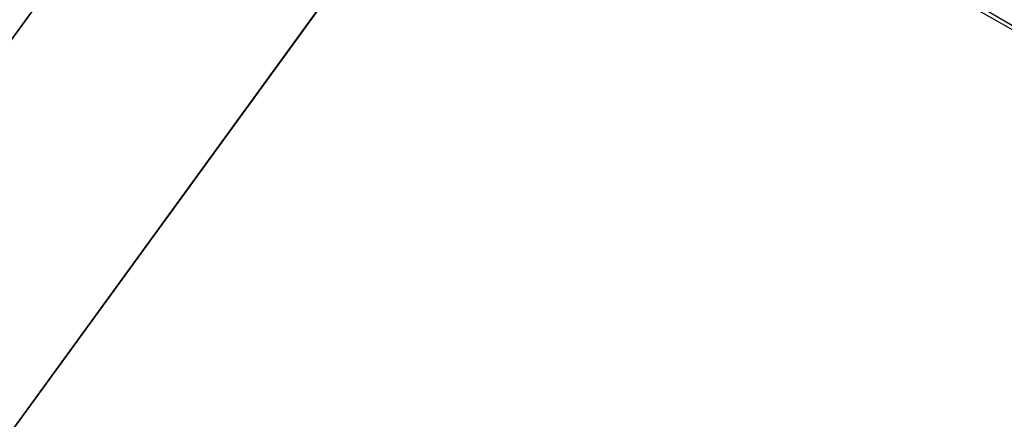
# Model space of a CAD drawing. Extents: x -91 to 92, y -91 to 92.
# Tile 212 of 256: x 51.6 to 58, y -36.65 to -34.05. Entities that reach past the tile are written whole.
import ezdxf

# ---------------------------------------------------------------- set-up
doc = ezdxf.new("R2010")
doc.units = 0
doc.header["$LTSCALE"] = 25.4
doc.layers.get('0').update_dxf_attribs({"linetype": 'CONTINUOUS'})

# ---------------------------------------------------------------- blocks, each defined once
blk = doc.blocks.new('NL2500012258_STL_2')
at = {"color": 0}
for p, q in [((146.4085, -32.299, 27.6205), (153.0699, -36.1449, 27.6205)), ((146.4085, -32.299, 27.6205), (153.0699, -36.1449, 27.6205)), ((146.4085, -32.299, 27.3795), (153.0699, -36.1449, 27.6205)), ((146.4085, -32.299, 27.3795), (153.0699, -36.1449, 27.6205)), ((146.4373, -32.249, 27.8546), (153.0699, -36.1449, 27.6205)), ((146.4373, -32.249, 27.8546), (153.0699, -36.1449, 27.6205)), ((144.8891, -33.1015, 26.5), (140.1207, -39.6615, 26.5)), ((140.1207, -39.6615, 17), (144.8891, -33.1015, 17)), ((140.1207, -39.6615, 17), (144.8891, -33.1015, 17)), ((144.8891, -33.1015, 26.5), (140.1207, -39.6615, 26.5)), ((148.9829, -33.7853, 177.156), (151.4995, -35.2382, 176.4904)), ((148.9829, -33.7853, 177.156), (151.4995, -35.2382, 176.4904)), ((141.2738, -40.621, 26.5), (146.1575, -33.9021, 26.5)), ((146.1575, -33.9021, 17), (141.2738, -40.621, 17)), ((141.2738, -40.621, 26.5), (146.1575, -33.9021, 26.5)), ((146.1575, -33.9021, 17), (141.2738, -40.621, 17))]:
    blk.add_line(p, q, dxfattribs=at)

msp = doc.modelspace()

# ---------------------------------------------------------------- block references
at = {"color": 0}
msp.add_blockref('NL2500012258_STL_2', (-92.2434, 0.4282, -1717), dxfattribs=at)

doc.saveas('drawing.dxf')
